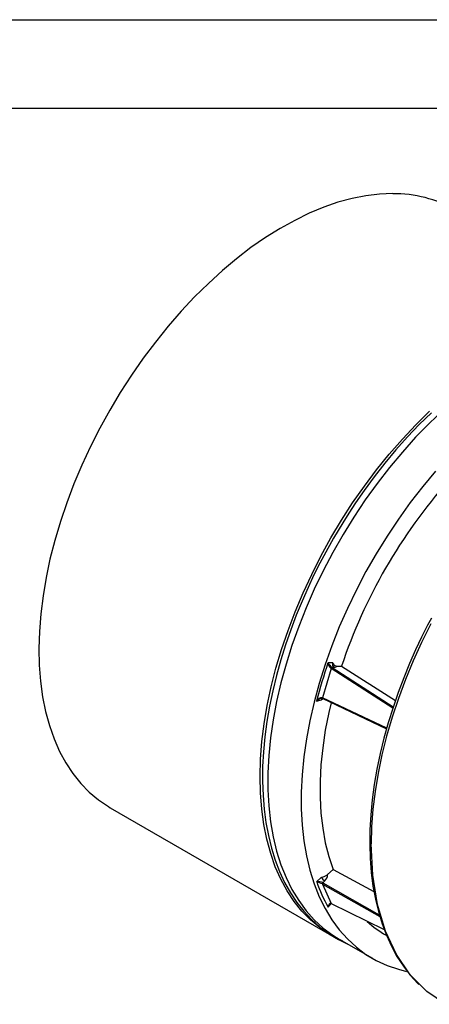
# Model space of a CAD drawing. Header units: inches. Extents: x 0 to 44, y 0 to 34.
# Tile 12 of 19: x 24.8 to 29.4, y 22.9 to 34. Entities that reach past the tile are written whole.
import ezdxf

# ---------------------------------------------------------------- set-up
doc = ezdxf.new("R2010")
doc.units = ezdxf.units.IN
doc.header["$LTSCALE"] = 4
doc.header["$MEASUREMENT"] = 0
doc.layers.add('TEXT', color=140, linetype='Continuous', lineweight=25)

msp = doc.modelspace()

# ---------------------------------------------------------------- linework, layer by layer
at = {"color": 7, "linetype": 'Continuous'}
msp.add_line((0, 34), (44, 34), dxfattribs=at)
for p, q in [((28.289, 26.66), (28.19, 26.328)), ((28.306, 26.722), (28.253, 26.724)), ((28.288, 26.661), (28.289, 26.66)), ((28.986, 26.209), (28.289, 26.66)), ((28.3, 26.671), (28.3, 26.672)), ((28.319, 26.671), (28.3, 26.672)), ((28.3, 26.671), (28.991, 26.224)), ((28.343, 26.685), (28.34, 26.688)), ((28.347, 26.687), (28.341, 26.687)), ((28.347, 26.687), (28.406, 26.686)), ((28.406, 26.686), (29.016, 26.297)), ((28.124, 26.291), (28.181, 26.304)), ((28.19, 26.328), (28.189, 26.329)), ((28.918, 25.985), (28.19, 26.328)), ((28.192, 26.32), (28.193, 26.319)), ((25.788, 25.084), (28.293, 23.638)), ((28.181, 24.297), (28.124, 24.244)), ((28.242, 24.317), (28.238, 24.32)), ((28.247, 24.327), (28.239, 24.319)), ((28.247, 24.327), (28.31, 24.386)), ((28.31, 24.386), (28.773, 24.135)), ((28.189, 24.221), (28.19, 24.22)), ((28.19, 24.22), (28.289, 24.002)), ((28.19, 24.22), (28.84, 23.852)), ((28.216, 24.256), (28.195, 24.236)), ((28.195, 24.236), (28.196, 24.236)), ((28.196, 24.236), (28.833, 23.874)), ((28.253, 23.96), (28.288, 24.001)), ((28.289, 24.002), (28.288, 24.003)), ((28.289, 24.002), (28.889, 23.707)), ((28.289, 24.002), (28.289, 24.002)), ((28.29, 24.001), (28.291, 24)), ((28.379, 23.598), (28.755, 23.381))]:
    msp.add_line(p, q)
at = {"flags": 128}
for points in [[(28.986, 32.032), (28.836, 32.027), (28.683, 32.008), (28.526, 31.977), (28.366, 31.934), (28.204, 31.878), (28.04, 31.81), (27.876, 31.73), (27.71, 31.638), (27.545, 31.535), (27.381, 31.421), (27.218, 31.296), (27.057, 31.161), (26.898, 31.017), (26.742, 30.863), (26.59, 30.701), (26.442, 30.531), (26.298, 30.353), (26.16, 30.169), (26.028, 29.979), (25.901, 29.783), (25.781, 29.582), (25.668, 29.378), (25.563, 29.17), (25.465, 28.96), (25.376, 28.748), (25.295, 28.535), (25.223, 28.321), (25.159, 28.109), (25.105, 27.897), (25.061, 27.688), (25.026, 27.481), (25, 27.278), (24.985, 27.079), (24.979, 26.885), (24.984, 26.697), (24.998, 26.515), (25.022, 26.34), (25.056, 26.173), (25.099, 26.013), (25.152, 25.863), (25.214, 25.722), (25.285, 25.591), (25.365, 25.47), (25.453, 25.36), (25.55, 25.261), (25.654, 25.173), (25.766, 25.098), (25.788, 25.084)], [(28.421, 23.574), (28.39, 23.588), (28.271, 23.652), (28.159, 23.727), (28.055, 23.815), (27.958, 23.914), (27.87, 24.024), (27.79, 24.145), (27.719, 24.276), (27.656, 24.417), (27.604, 24.567), (27.56, 24.727), (27.527, 24.894), (27.503, 25.069), (27.488, 25.251), (27.484, 25.439), (27.49, 25.633), (27.505, 25.832), (27.53, 26.035), (27.565, 26.242), (27.61, 26.451), (27.664, 26.663), (27.727, 26.875), (27.8, 27.089), (27.881, 27.302), (27.97, 27.514), (28.068, 27.724), (28.173, 27.932), (28.286, 28.136), (28.406, 28.337), (28.532, 28.533), (28.665, 28.723), (28.803, 28.907), (28.947, 29.085), (29.095, 29.255), (29.247, 29.417), (29.403, 29.571)], [(29.423, 29.554), (29.286, 29.419), (29.152, 29.279), (29.022, 29.133), (28.896, 28.982), (28.776, 28.828), (28.663, 28.675), (28.563, 28.532), (28.488, 28.418), (28.419, 28.309), (28.315, 28.135), (28.204, 27.935), (28.162, 27.853), (28.094, 27.718), (28.027, 27.576), (27.959, 27.423), (27.893, 27.263), (27.831, 27.098), (27.772, 26.928), (27.718, 26.756), (27.67, 26.582), (27.627, 26.407), (27.591, 26.233), (27.561, 26.059), (27.538, 25.887), (27.522, 25.716), (27.513, 25.549), (27.512, 25.384), (27.517, 25.223), (27.53, 25.067), (27.55, 24.915), (27.578, 24.768), (27.613, 24.626), (27.655, 24.49), (27.705, 24.361), (27.762, 24.238), (27.827, 24.122), (27.899, 24.013), (27.978, 23.912), (28.065, 23.819), (28.159, 23.734), (28.261, 23.658), (28.371, 23.592), (28.486, 23.536)], [(29.555, 29.582), (29.398, 29.433), (29.245, 29.275), (29.095, 29.108), (28.95, 28.934), (28.81, 28.753), (28.675, 28.566), (28.546, 28.372), (28.423, 28.174), (28.308, 27.972), (28.199, 27.766), (28.098, 27.557), (28.005, 27.346), (27.921, 27.134), (27.845, 26.921), (27.778, 26.708), (27.72, 26.496), (27.671, 26.286), (27.632, 26.079), (27.603, 25.875), (27.583, 25.674), (27.573, 25.478), (27.573, 25.288), (27.583, 25.104), (27.603, 24.926), (27.632, 24.755), (27.671, 24.593), (27.72, 24.439), (27.778, 24.294), (27.845, 24.159), (27.921, 24.034), (28.005, 23.919), (28.098, 23.816), (28.199, 23.723), (28.308, 23.642), (28.379, 23.598)], [(29.471, 28.891), (29.326, 28.717), (29.185, 28.536), (29.051, 28.349), (28.922, 28.155), (28.799, 27.957), (28.683, 27.755), (28.575, 27.549), (28.474, 27.34), (28.381, 27.129), (28.297, 26.917), (28.221, 26.704), (28.154, 26.491), (28.096, 26.279), (28.047, 26.069), (28.008, 25.862), (27.978, 25.658), (27.959, 25.457), (27.949, 25.261), (27.949, 25.071), (27.959, 24.887), (27.978, 24.709), (28.008, 24.539), (28.047, 24.376), (28.096, 24.222), (28.154, 24.077), (28.221, 23.942), (28.297, 23.817), (28.381, 23.702), (28.474, 23.599), (28.575, 23.506), (28.683, 23.425), (28.799, 23.357), (28.922, 23.3), (29.051, 23.256), (29.143, 23.232)], [(29.423, 27.229), (29.381, 27.148), (29.312, 27.012), (29.245, 26.869), (29.177, 26.716), (29.111, 26.555), (29.048, 26.389), (28.989, 26.219), (28.935, 26.046), (28.886, 25.872), (28.843, 25.697), (28.806, 25.521), (28.776, 25.347), (28.753, 25.174), (28.736, 25.003), (28.727, 24.834), (28.725, 24.669), (28.73, 24.508), (28.742, 24.35), (28.762, 24.197), (28.789, 24.05), (28.823, 23.908), (28.865, 23.771), (28.914, 23.641), (28.971, 23.517), (29.034, 23.4), (29.106, 23.291), (29.184, 23.188), (29.27, 23.094), (29.281, 23.084)], [(29.417, 27.163), (29.313, 26.955), (29.217, 26.745), (29.129, 26.533), (29.05, 26.32), (28.979, 26.107), (28.917, 25.895), (28.864, 25.684), (28.82, 25.475), (28.786, 25.269), (28.762, 25.067), (28.747, 24.869), (28.743, 24.675)], [(28.347, 26.687), (28.347, 26.68), (28.342, 26.675), (28.332, 26.672), (28.319, 26.671)], [(28.343, 26.685), (28.346, 26.687), (28.347, 26.687)], [(28.196, 26.317), (28.181, 26.304), (28.181, 26.304)], [(28.193, 26.319), (28.591, 26.132), (28.916, 25.978)], [(28.287, 26.272), (28.262, 26.161), (28.222, 25.96), (28.193, 25.763), (28.173, 25.57), (28.163, 25.381), (28.163, 25.198), (28.173, 25.021), (28.193, 24.851), (28.222, 24.688), (28.262, 24.533), (28.31, 24.386)], [(29.293, 23.083), (29.184, 23.193), (29.028, 23.422), (28.904, 23.689), (28.815, 23.989), (28.761, 24.32), (28.743, 24.675)], [(28.242, 24.317), (28.245, 24.324), (28.247, 24.327)], [(28.288, 24.003), (28.281, 24.004), (28.275, 24.002), (28.265, 23.992), (28.257, 23.978), (28.253, 23.96)], [(28.253, 23.96), (28.261, 23.977), (28.271, 23.992)], [(28.29, 24.001), (28.29, 24.001), (28.289, 24.001), (28.288, 24.003)], [(28.293, 24), (28.292, 24), (28.291, 24)], [(29.582, 22.86), (29.371, 23.004), (29.293, 23.083)]]:
    msp.add_lwpolyline(points, dxfattribs=at)
for centre, radius, start, end in [((28.998, 30.619), 1.413, 60.5196, 90.4972), ((34.171, 24.755), 6.08, 138.5172, 161.4828), ((33.908, 24.808), 5.971, 161.2858, 165.614), ((28.352, 26.738), 0.101, 188.2672, 230.2752), ((28.391, 26.801), 0.158, 209.1884, 234.7381), ((28.304, 26.656), 0.0162, 104.743, 163.2662), ((28.304, 26.656), 0.0159, 103.2375, 163.2461), ((28.347, 26.706), 0.0445, 158.3219, 231.0813), ((28.373, 26.755), 0.0749, 206.1763, 243.8032), ((28.186, 26.259), 0.0694, 87.1562, 152.5345), ((28.2, 26.218), 0.105, 104.1886, 135.7866), ((28.184, 26.292), 0.0294, 67.5429, 109.1928), ((28.213, 26.297), 0.0322, 133.0065, 168.7519), ((28.197, 26.326), 0.00791, 158.146, 232.3644), ((28.198, 26.326), 0.00795, 158.3982, 233.0291), ((28.157, 24.441), 0.146, 279.5965, 303.865), ((28.262, 24.33), 0.0877, 202.3677, 237.972), ((28.158, 24.324), 0.0894, 310.5024, 1.9786), ((28.147, 24.121), 0.125, 67.6244, 100.4998), ((29.982, 24.913), 1.974, 199.8128, 208.8688), ((28.075, 23.998), 0.251, 62.7517, 78.5271), ((28.207, 24.223), 0.0181, 133.9989, 187.9895), ((28.208, 24.223), 0.0177, 132.6344, 187.8434), ((28.286, 23.984), 0.0174, 74.6969, 150.4817), ((28.293, 24.005), 0.00471, 208.8632, 276.1435), ((29.515, 24.695), 1.215, 227.7228, 240.1565)]:
    msp.add_arc(centre, radius, start, end)
at = {"layer": 'TEXT'}
msp.add_line((1, 33), (43, 33), dxfattribs=at)

doc.saveas('drawing.dxf')
